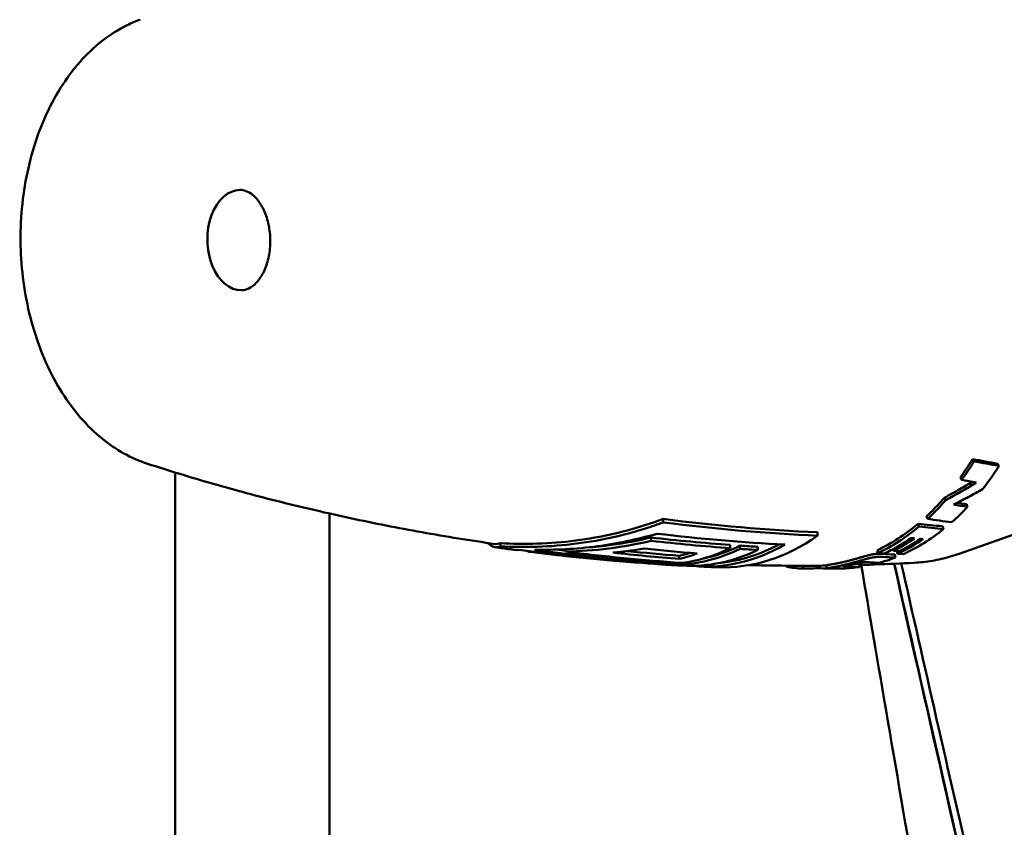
# Model space of a CAD drawing. Header units: millimetres. Extents: x 0 to 4878, y -120 to 1682.
# Tile 68 of 256: x 441 to 473, y 1035 to 1062. Entities that reach past the tile are written whole.
import ezdxf

# ---------------------------------------------------------------- set-up
doc = ezdxf.new("R2010")
doc.units = ezdxf.units.MM
doc.header["$LTSCALE"] = 2
doc.layers.add('Sichtbar (ISO)', color=7, linetype='Continuous', lineweight=50)

msp = doc.modelspace()

# ---------------------------------------------------------------- linework, layer by layer
at = {"layer": 'Sichtbar (ISO)'}
for p, q in [((472.9678, 1047.226), (473.0163, 1047.1563)), ((446.3328, 1037.2137), (446.3328, 1046.9425)), ((471.7617, 1046.7753), (471.8067, 1046.7016)), ((471.9584, 1045.9146), (471.9976, 1045.8328)), ((451.3328, 1045.612), (451.3328, 1037.2137)), ((462.143, 1045.3263), (462.1415, 1045.4381)), ((470.6706, 1045.5254), (470.7055, 1045.4402)), ((467.1373, 1044.894), (467.1359, 1045.0043)), ((470.3963, 1045.2828), (470.4287, 1045.1954)), ((471.1913, 1045.2002), (471.2234, 1045.1119)), ((474.2494, 1045.1984), (471.7263, 1044.3099)), ((461.7486, 1044.7296), (461.7472, 1044.8353)), ((456.866, 1044.5537), (456.8647, 1044.6545)), ((457.8639, 1044.3689), (457.8637, 1044.3836)), ((458.9859, 1044.3792), (458.9849, 1044.4585)), ((464.3125, 1044.4907), (464.3111, 1044.5958)), ((464.6331, 1044.4683), (464.6317, 1044.5734)), ((465.2017, 1044.4327), (465.2003, 1044.5377)), ((469.0672, 1044.4211), (469.0874, 1044.3257)), ((469.588, 1044.4593), (469.6005, 1044.4053)), ((469.7102, 1044.3978), (469.7286, 1044.3114)), ((462.6596, 1044.1445), (462.6583, 1044.2459)), ((469.6409, 1044.2867), (469.6588, 1044.19)), ((462.7513, 1043.9632), (462.7506, 1044.0154)), ((466.1317, 1043.9239), (466.1291, 1043.8861)), ((466.6594, 1043.9224), (466.6575, 1043.8297)), ((467.2186, 1043.9251), (467.2164, 1043.8459)), ((467.4372, 1043.8381), (467.4334, 1043.938)), ((467.6479, 1043.833), (467.6479, 1043.8303)), ((467.8176, 1043.8343), (467.8176, 1043.8337)), ((468.4895, 1043.9809), (468.4967, 1043.8813))]:
    msp.add_line(p, q, dxfattribs=at)
for centre, major_axis, ratio, start_param, end_param in [((448.4584, 1054.4639), (0.0272, -1.6248), 0.6653497, 3.1360925, 6.2831853), ((466.8802, 1054.7735), (-0.0887, 10.8505), 0.6606681, 3.8781991, 3.9566599), ((466.8807, 1054.7728), (0.0895, -10.9495), 0.6606681, 0.7366041, 0.8150749), ((467.7039, 1054.7861), (-0.1997, 10.9516), 0.6661061, 3.8284799, 3.9295489), ((468.7448, 1053.3594), (10.4667, 6.9737), 0.6033438, 4.557655, 4.6490244), ((465.7912, 1120.6668), (19.7995, -73.5366), 0.617286, 5.9936508, 6.0033095), ((466.8803, 1054.7739), (0.0745, -10.9509), 0.6616113, 0.5458951, 0.6438422), ((464.9703, 1124.1611), (18.9696, -77.7331), 0.6120622, 6.0347824, 6.0406534), ((467.7045, 1054.7867), (-0.2009, 10.9522), 0.6659077, 3.6582713, 3.7431616), ((465.1932, 1123.9363), (18.6825, -77.6219), 0.6114279, 6.0330744, 6.0419743), ((466.8808, 1054.7724), (0.0621, -10.9491), 0.6627515, 0.3003963, 0.5022729), ((466.343, 1131.964), (13.9322, -86.471), 0.6356197, 6.1064767, 6.1205404), ((466.5457, 1131.7659), (13.6621, -86.3819), 0.6349519, 6.1078152, 6.1219149), ((463.9841, 1054.7239), (0.1817, -10.8526), 0.6653497, 6.2464802, 6.7097895), ((467.2043, 1054.7786), (0.1165, -10.9526), 0.6640366, 0.319686, 0.4200241), ((467.5029, 1054.7835), (0.1682, -10.9529), 0.6650139, 0.2873687, 0.4103029), ((467.4106, 1054.7822), (0.152, -10.9533), 0.6647437, 0.3129551, 0.4133045), ((457.6896, 1058.5986), (0.1941, -14.2301), 0.1437171, 6.2154958, 6.2734924), ((465.6711, 1160.9794), (0.9926, -117.1299), 0.7465205, 6.1824331, 6.2234714), ((467.2628, 1159.9471), (0.9859, -115.9968), 0.7465197, 6.1937581, 6.2186203), ((467.2635, 1159.9038), (0.9818, -115.8524), 0.7465206, 6.1991096, 6.2185645), ((467.855, 1157.9982), (0.9726, -113.8772), 0.7465185, 6.1971816, 6.2174377), ((461.4634, 1054.6817), (0.1769, -10.5646), 0.6653497, 0.1456032, 0.1945944), ((462.0315, 1054.6912), (0.1794, -10.7156), 0.6653497, 0.0739422, 0.3004014), ((462.3517, 1054.6965), (0.1798, -10.7421), 0.6653497, 0.0307619, 0.2996235), ((462.9197, 1054.706), (0.1806, -10.7852), 0.6653497, 6.2356193, 6.5815513), ((463.4161, 1054.7143), (0.1811, -10.8188), 0.6653497, 6.2036763, 6.6368752), ((462.3517, 1054.6965), (0.1782, -10.6419), 0.6653497, 0.1314367, 0.3025893), ((463.4161, 1054.7143), (0.1795, -10.7187), 0.6653497, 0.0546622, 0.3309908), ((468.3989, 1156.1072), (0.9487, -111.7773), 0.7465202, 6.2266744, 6.2334943), ((469.6923, 1044.4556), (1.4496, -0.098), 0.0389259, 4.6516354, 4.7871818), ((461.4634, 1054.6817), (0.1786, -10.6648), 0.6653497, 0.1441722, 0.2278538), ((465.7414, 1129.1763), (7.1476, -85.0687), 0.6033726, 6.2039341, 6.2106552), ((467.7048, 1054.7857), (0.2036, -10.9511), 0.6655669, 0.1716915, 0.2433723), ((466.1001, 1136.4035), (8.4984, -91.9923), 0.6322317, 6.191313, 6.1983688), ((466.2256, 1136.231), (8.3279, -91.9238), 0.6313223, 6.1921802, 6.1992492), ((470.0668, 1045.4263), (6.3978, -0.315), 0.1766165, 4.6682003, 4.698151), ((462.3517, 1054.6965), (0.1798, -10.7421), 0.6653497, 6.214502, 6.2430995), ((466.881, 1054.7729), (0.0523, -10.9497), 0.6658714, 6.1726963, 6.2453567), ((466.8703, 1124.453), (-1.1082, -80.6255), 0.5843743, 0.0190034, 0.0308626), ((467.5129, 1054.7834), (0.1686, -10.9526), 0.6653535, 6.2193761, 6.278577), ((466.4666, 1127.1833), (1.6279, -83.345), 0.5941558, 6.2728833, 6.2807768), ((467.7483, 1043.9273), (1.6202, 0.0338), 0.0586767, 4.649131, 4.7539063), ((467.7047, 1054.7866), (0.204, -10.9521), 0.6653976, 0.0091269, 0.0808647), ((466.0699, 1129.5971), (4.1777, -85.6796), 0.6030654, 6.2426063, 6.2493392), ((466.0682, 1129.7788), (4.1679, -85.7617), 0.6043275, 6.2463662, 6.2495237), ((469.9158, 1054.8232), (0.181, -10.8108), 0.6653497, 0.0236332, 0.0236346)]:
    msp.add_ellipse(centre, major_axis=major_axis, ratio=ratio, start_param=start_param, end_param=end_param, dxfattribs=at)
for points, knots in [([(445.4393, 1047.2246), (444.9101, 1047.3959), (444.4124, 1047.6768), (443.4733, 1048.4424), (443.0414, 1048.9445), (442.2945, 1050.123), (441.9874, 1050.8084), (441.539, 1052.2773), (441.3993, 1053.0617), (441.2995, 1054.6479), (441.3389, 1055.4494), (441.5949, 1056.9962), (441.8115, 1057.7412), (442.4111, 1059.1018), (442.794, 1059.7178), (443.6964, 1060.7354), (444.2126, 1061.1438), (444.9191, 1061.4885), (445.0577, 1061.5472), (445.1988, 1061.5982)], [4.9307936, 4.9307936, 4.9307936, 4.9307936, 5.218301, 5.218301, 5.5351995, 5.5351995, 5.87039, 5.87039, 6.2084003, 6.2084003, 6.5457425, 6.5457425, 6.8834638, 6.8834638, 7.2209094, 7.2209094, 7.5471035, 7.5471035, 7.6245927, 7.6245927, 7.6245927, 7.6245927]), ([(448.4312, 1056.0887), (448.5503, 1056.0907), (448.6746, 1056.0529), (448.8938, 1055.8929), (448.9833, 1055.8012), (449.1396, 1055.576), (449.2074, 1055.4464), (449.317, 1055.1572), (449.3587, 1054.9977), (449.41, 1054.6642), (449.4194, 1054.4901), (449.404, 1054.1468), (449.3792, 1053.9777), (449.2995, 1053.664), (449.2448, 1053.5193), (449.115, 1053.269), (449.0401, 1053.1633), (448.8812, 1052.9953), (448.7975, 1052.9347), (448.6375, 1052.858), (448.5614, 1052.8404), (448.4856, 1052.8392)], [1.5652962, 1.5652962, 1.5652962, 1.5652962, 2.0312042, 2.0312042, 2.3475946, 2.3475946, 2.6404061, 2.6404061, 2.9331857, 2.9331857, 3.2283848, 3.2283848, 3.5240699, 3.5240699, 3.8178252, 3.8178252, 4.1097134, 4.1097134, 4.4105343, 4.4105343, 4.7068888, 4.7068888, 4.7068888, 4.7068888]), ([(445.4394, 1047.2246), (446.134, 1046.9998), (446.8414, 1046.7836), (448.2802, 1046.3707), (449.0116, 1046.1739), (450.4961, 1045.8017), (451.2493, 1045.6263), (452.7751, 1045.2988), (453.5478, 1045.1466), (455.1099, 1044.8673), (455.8994, 1044.7401), (456.6959, 1044.626)], [1.35241736, 1.35241736, 1.35241736, 1.35241736, 1.37594216, 1.37594216, 1.39946696, 1.39946696, 1.42299176, 1.42299176, 1.44651656, 1.44651656, 1.47004137, 1.47004137, 1.47004137, 1.47004137]), ([(472.9678, 1047.226), (472.833, 1047.2491), (472.6982, 1047.2731), (472.4283, 1047.3226), (472.2933, 1047.3482), (472.1582, 1047.3747)], [0.00000381, 0.00000381, 0.00000381, 0.00000381, 0.06180907, 0.06180907, 0.12360971, 0.12360971, 0.12360971, 0.12360971]), ([(472.1582, 1047.3747), (472.1663, 1047.3633), (472.1744, 1047.352), (472.1906, 1047.3292), (472.1987, 1047.3179), (472.2069, 1047.3065)], [0.0000066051, 0.0000066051, 0.0000066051, 0.0000066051, 0.0050066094, 0.0050066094, 0.0100065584, 0.0100065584, 0.0100065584, 0.0100065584]), ([(472.2069, 1047.3065), (472.3419, 1047.2798), (472.4769, 1047.2539), (472.7467, 1047.2039), (472.8815, 1047.1797), (473.0163, 1047.1563)], [0.00000103, 0.00000103, 0.00000103, 0.00000103, 0.06187341, 0.06187341, 0.12374583, 0.12374583, 0.12374583, 0.12374583]), ([(472.1512, 1046.6383), (472.0171, 1046.5575), (471.8821, 1046.4782), (471.5816, 1046.3062), (471.4158, 1046.2142), (471.2487, 1046.1247)], [0.00995794, 0.00995794, 0.00995794, 0.00995794, 0.05693623, 0.05693623, 0.11386516, 0.11386516, 0.11386516, 0.11386516]), ([(472.4843, 1046.4024), (472.3303, 1046.3152), (472.1752, 1046.2298), (471.8628, 1046.063), (471.7056, 1045.9816), (471.5475, 1045.9022)], [0.00000125, 0.00000125, 0.00000125, 0.00000125, 0.05311516, 0.05311516, 0.10622634, 0.10622634, 0.10622634, 0.10622634]), ([(470.6706, 1045.5254), (470.772, 1045.62), (470.8702, 1045.7165), (471.0589, 1045.9121), (471.1538, 1046.0159), (471.2487, 1046.1247)], [3.16164381, 3.16164381, 3.16164381, 3.16164381, 3.21365705, 3.21365705, 3.26566382, 3.26566382, 3.26566382, 3.26566382]), ([(471.2487, 1046.1247), (471.2554, 1046.1114), (471.2621, 1046.0981), (471.2755, 1046.0716), (471.2823, 1046.0583), (471.289, 1046.045)], [0.000004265, 0.000004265, 0.000004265, 0.000004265, 0.005004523, 0.005004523, 0.01000443, 0.01000443, 0.01000443, 0.01000443]), ([(462.1415, 1045.4381), (461.988, 1045.3809), (461.8359, 1045.3272), (460.9554, 1045.0361), (460.1348, 1044.8444), (458.4726, 1044.6308), (457.6309, 1044.6089), (456.8647, 1044.6545)], [-5.28346637, -5.28346637, -5.28346637, -5.28346637, -5.23461555, -5.23461555, -4.9967107, -4.9967107, -4.75880584, -4.75880584, -4.75880584, -4.75880584]), ([(462.143, 1045.3263), (462.0058, 1045.2758), (461.8698, 1045.2281), (460.9977, 1044.9396), (460.1689, 1044.7458), (458.49, 1044.5299), (457.6399, 1044.5077), (456.866, 1044.5537)], [-5.33093204, -5.33093204, -5.33093204, -5.33093204, -5.28718827, -5.28718827, -5.0468966, -5.0468966, -4.80660492, -4.80660492, -4.80660492, -4.80660492]), ([(471.482, 1045.3302), (471.3527, 1045.347), (471.2233, 1045.3645), (470.9645, 1045.4012), (470.8351, 1045.4203), (470.7055, 1045.4402)], [0.00000196, 0.00000196, 0.00000196, 0.00000196, 0.06198638, 0.06198638, 0.12397, 0.12397, 0.12397, 0.12397]), ([(469.0672, 1044.4211), (469.3044, 1044.5345), (469.5329, 1044.6629), (469.9598, 1044.9396), (470.1787, 1045.1014), (470.3963, 1045.2828)], [3.10832121, 3.10832121, 3.10832121, 3.10832121, 3.2136575, 3.2136575, 3.31899378, 3.31899378, 3.31899378, 3.31899378]), ([(469.9201, 1044.3009), (470.1458, 1044.4037), (470.3678, 1044.523), (470.803, 1044.7938), (471.0159, 1044.9452), (471.2234, 1045.1119)], [0.000001, 0.000001, 0.000001, 0.000001, 0.10671312, 0.10671312, 0.21342521, 0.21342521, 0.21342521, 0.21342521]), ([(456.866, 1044.5537), (456.7552, 1044.5002), (456.6325, 1044.5142), (456.4929, 1044.6279), (456.4758, 1044.6435), (456.4588, 1044.6606)], [-1.7242395, -1.7242395, -1.7242395, -1.7242395, -1.48394782, -1.48394782, -1.45046559, -1.45046559, -1.45046559, -1.45046559]), ([(457.9743, 1044.4415), (458.6286, 1044.4287), (459.3222, 1044.4631), (460.6729, 1044.6425), (461.3304, 1044.784), (461.9422, 1044.9609)], [-1.69019731, -1.69019731, -1.69019731, -1.69019731, -1.49368407, -1.49368407, -1.303464, -1.303464, -1.303464, -1.303464]), ([(461.7486, 1044.7296), (461.2956, 1044.6229), (460.8372, 1044.5404), (459.9147, 1044.4236), (459.4506, 1044.3893), (458.9859, 1044.3792)], [-0.28811262, -0.28811262, -0.28811262, -0.28811262, -0.14405598, -0.14405598, -0.00000487, -0.00000487, -0.00000487, -0.00000487]), ([(461.7472, 1044.8353), (461.3322, 1044.7372), (460.9037, 1044.656), (460.1997, 1044.5604), (459.9259, 1044.5323), (459.6539, 1044.5125)], [-5.21516048, -5.21516048, -5.21516048, -5.21516048, -5.09157245, -5.09157245, -5.01349758, -5.01349758, -5.01349758, -5.01349758]), ([(464.3125, 1044.4907), (463.8848, 1044.5217), (463.4572, 1044.5571), (462.6026, 1044.6367), (462.1754, 1044.6809), (461.7486, 1044.7296)], [-0.34416555, -0.34416555, -0.34416555, -0.34416555, -0.17208358, -0.17208358, -0.00000205, -0.00000205, -0.00000205, -0.00000205]), ([(469.2936, 1044.3116), (469.4439, 1044.3816), (469.5926, 1044.4591), (469.8864, 1044.6284), (470.0314, 1044.7202), (470.1743, 1044.8191)], [0.000001, 0.000001, 0.000001, 0.000001, 0.0712682, 0.0712682, 0.14253355, 0.14253355, 0.14253355, 0.14253355]), ([(470.2764, 1044.8096), (470.2594, 1044.8112), (470.2424, 1044.8127), (470.2083, 1044.8159), (470.1913, 1044.8175), (470.1743, 1044.8191)], [-0.015941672, -0.015941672, -0.015941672, -0.015941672, -0.007972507, -0.007972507, -0.000003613, -0.000003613, -0.000003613, -0.000003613]), ([(470.5625, 1044.7842), (470.5478, 1044.7855), (470.5331, 1044.7867), (470.5036, 1044.7892), (470.4889, 1044.7905), (470.4742, 1044.7918)], [-0.013795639, -0.013795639, -0.013795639, -0.013795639, -0.006899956, -0.006899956, -0.000003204, -0.000003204, -0.000003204, -0.000003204]), ([(456.6957, 1044.525), (456.7406, 1044.5186), (456.7854, 1044.5123), (456.8752, 1044.4996), (456.9201, 1044.4933), (457.01, 1044.4808), (457.055, 1044.4746), (457.1449, 1044.4623), (457.1899, 1044.4562), (457.2799, 1044.444), (457.325, 1044.438), (457.37, 1044.432)], [1.4701791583, 1.4701791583, 1.4701791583, 1.4701791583, 1.4715016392, 1.4715016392, 1.4728241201, 1.4728241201, 1.4741466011, 1.4741466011, 1.475469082, 1.475469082, 1.4767915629, 1.4767915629, 1.4767915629, 1.4767915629]), ([(457.468, 1044.4365), (458.8048, 1044.2538), (460.1379, 1044.1126), (461.7185, 1043.9932), (461.9821, 1043.9749), (462.2449, 1043.9583)], [-6.0124692, -6.0124692, -6.0124692, -6.0124692, -5.51822151, -5.51822151, -5.41896769, -5.41896769, -5.41896769, -5.41896769]), ([(462.7513, 1043.9632), (462.4903, 1043.9798), (462.2286, 1043.9979), (460.6481, 1044.1172), (459.313, 1044.2585), (457.9743, 1044.4415)], [-13.53394027, -13.53394027, -13.53394027, -13.53394027, -13.43540674, -13.43540674, -12.94046322, -12.94046322, -12.94046322, -12.94046322]), ([(458.9859, 1044.3792), (459.6101, 1044.3003), (460.2349, 1044.2303), (461.4854, 1044.1085), (462.1111, 1044.0565), (462.7371, 1044.0136)], [-0.50366812, -0.50366812, -0.50366812, -0.50366812, -0.25183505, -0.25183505, -0.00000099, -0.00000099, -0.00000099, -0.00000099]), ([(460.5112, 1044.3481), (460.6804, 1044.3635), (460.8492, 1044.3822), (461.1861, 1044.426), (461.3542, 1044.4511), (461.5217, 1044.4795)], [-0.10548682, -0.10548682, -0.10548682, -0.10548682, -0.05274396, -0.05274396, -0.000001, -0.000001, -0.000001, -0.000001]), ([(468.0373, 1044.0566), (468.0119, 1044.0505), (467.9873, 1044.0448), (467.9634, 1044.0395), (467.9426, 1044.0348), (467.9223, 1044.0303), (467.9027, 1044.0261), (467.9001, 1044.0256), (467.8974, 1044.025), (467.8948, 1044.0244), (467.8727, 1044.0197), (467.8515, 1044.0153), (467.831, 1044.0112), (467.8153, 1044.0081), (467.8001, 1044.005), (467.7853, 1044.0022), (467.7805, 1044.0012), (467.7756, 1044.0003), (467.7709, 1043.9994), (467.7511, 1043.9956), (467.7321, 1043.9921), (467.7139, 1043.9888), (467.7037, 1043.9869), (467.6938, 1043.9851), (467.6841, 1043.9834), (467.6757, 1043.9819), (467.6675, 1043.9805), (467.6595, 1043.9791), (467.6412, 1043.9759), (467.6239, 1043.973), (467.6076, 1043.9702), (467.6046, 1043.9697), (467.6016, 1043.9692), (467.5986, 1043.9687), (467.5846, 1043.9664), (467.5713, 1043.9642), (467.5589, 1043.9622), (467.5484, 1043.9605), (467.5385, 1043.9589), (467.5292, 1043.9574), (467.5244, 1043.9566), (467.5197, 1043.9559), (467.5152, 1043.9551), (467.501, 1043.9528), (467.4887, 1043.9508), (467.4782, 1043.949), (467.4668, 1043.947), (467.4577, 1043.9454), (467.4507, 1043.9439), (467.4492, 1043.9436), (467.4478, 1043.9433), (467.4465, 1043.943), (467.4412, 1043.9417), (467.4375, 1043.9407), (467.4355, 1043.9397), (467.4347, 1043.9394), (467.4341, 1043.939), (467.4338, 1043.9387), (467.4336, 1043.9385), (467.4334, 1043.9382), (467.4334, 1043.938)], [0, 0, 0, 0, 0.04441827, 0.04441827, 0.04441827, 0.08333333, 0.08333333, 0.08333333, 0.08860025, 0.08860025, 0.08860025, 0.13286834, 0.13286834, 0.13286834, 0.16666667, 0.16666667, 0.16666667, 0.17783658, 0.17783658, 0.17783658, 0.22410905, 0.22410905, 0.22410905, 0.25, 0.25, 0.25, 0.27251164, 0.27251164, 0.27251164, 0.3238367, 0.3238367, 0.3238367, 0.33333333, 0.33333333, 0.33333333, 0.37844332, 0.37844332, 0.37844332, 0.41666667, 0.41666667, 0.41666667, 0.43667328, 0.43667328, 0.43667328, 0.5, 0.5, 0.5, 0.56863134, 0.56863134, 0.56863134, 0.58333333, 0.58333333, 0.58333333, 0.64417087, 0.64417087, 0.64417087, 0.66666667, 0.66666667, 0.66666667, 0.68359904, 0.68359904, 0.68359904, 0.68359904]), ([(469.2269, 1044.3062), (469.2144, 1044.3069), (469.2018, 1044.3074), (469.1893, 1044.3078), (469.181, 1044.308), (469.1728, 1044.3082), (469.1645, 1044.3083), (469.1595, 1044.3083), (469.1544, 1044.3084), (469.1494, 1044.3084), (469.1339, 1044.3084), (469.1185, 1044.3082), (469.103, 1044.3077), (469.0887, 1044.3073), (469.0743, 1044.3066), (469.06, 1044.3057), (469.0539, 1044.3053), (469.0478, 1044.3048), (469.0417, 1044.3044), (469.0309, 1044.3035), (469.0201, 1044.3025), (469.0094, 1044.3014), (469, 1044.3004), (468.9907, 1044.2994), (468.9814, 1044.2982), (468.9727, 1044.2971), (468.964, 1044.296), (468.9553, 1044.2947), (468.9442, 1044.2931), (468.933, 1044.2914), (468.9219, 1044.2896), (468.9142, 1044.2883), (468.9065, 1044.287), (468.8987, 1044.2856), (468.8867, 1044.2834), (468.8746, 1044.2811), (468.8623, 1044.2786), (468.8558, 1044.2773), (468.8493, 1044.2759), (468.8427, 1044.2745), (468.8288, 1044.2715), (468.8147, 1044.2684), (468.8002, 1044.265), (468.7964, 1044.2641), (468.7927, 1044.2632), (468.7888, 1044.2623), (468.7711, 1044.258), (468.7528, 1044.2535), (468.734, 1044.2486), (468.7193, 1044.2448), (468.7042, 1044.2408), (468.6889, 1044.2366), (468.6806, 1044.2343), (468.6722, 1044.232), (468.6637, 1044.2297), (468.6566, 1044.2277), (468.6494, 1044.2257), (468.6422, 1044.2237), (468.6251, 1044.2189), (468.6077, 1044.2139), (468.5899, 1044.2088), (468.5773, 1044.2052), (468.5645, 1044.2014), (468.5515, 1044.1977), (468.5386, 1044.1939), (468.5256, 1044.1901), (468.5123, 1044.1862), (468.4945, 1044.181), (468.4765, 1044.1757), (468.458, 1044.1703), (468.4488, 1044.1677), (468.4395, 1044.165), (468.4301, 1044.1622), (468.4233, 1044.1602), (468.4164, 1044.1582), (468.4094, 1044.1562), (468.3932, 1044.1515), (468.3767, 1044.1468), (468.3599, 1044.142), (468.3542, 1044.1403), (468.3485, 1044.1387), (468.3427, 1044.1371), (468.3318, 1044.134), (468.3207, 1044.1308), (468.3095, 1044.1277), (468.2927, 1044.123), (468.2756, 1044.1182), (468.2581, 1044.1134), (468.255, 1044.1126), (468.252, 1044.1117), (468.249, 1044.1109), (468.2347, 1044.107), (468.2201, 1044.1031), (468.2053, 1044.0991), (468.1865, 1044.0941), (468.1673, 1044.089), (468.1476, 1044.084), (468.1304, 1044.0795), (468.1129, 1044.0751), (468.0951, 1044.0707), (468.0762, 1044.066), (468.057, 1044.0613), (468.0373, 1044.0566)], [0, 0, 0, 0, 0.0375955, 0.0375955, 0.0375955, 0.0625, 0.0625, 0.0625, 0.0778182, 0.0778182, 0.0778182, 0.125, 0.125, 0.125, 0.1688016, 0.1688016, 0.1688016, 0.1875, 0.1875, 0.1875, 0.2208228, 0.2208228, 0.2208228, 0.25, 0.25, 0.25, 0.2773101, 0.2773101, 0.2773101, 0.3125, 0.3125, 0.3125, 0.3368779, 0.3368779, 0.3368779, 0.375, 0.375, 0.375, 0.3950844, 0.3950844, 0.3950844, 0.4375, 0.4375, 0.4375, 0.4485332, 0.4485332, 0.4485332, 0.5, 0.5, 0.5, 0.5404689, 0.5404689, 0.5404689, 0.5625, 0.5625, 0.5625, 0.58098, 0.58098, 0.58098, 0.625, 0.625, 0.625, 0.6563754, 0.6563754, 0.6563754, 0.6875, 0.6875, 0.6875, 0.7292223, 0.7292223, 0.7292223, 0.75, 0.75, 0.75, 0.7651788, 0.7651788, 0.7651788, 0.8005315, 0.8005315, 0.8005315, 0.8125, 0.8125, 0.8125, 0.8351578, 0.8351578, 0.8351578, 0.8691339, 0.8691339, 0.8691339, 0.875, 0.875, 0.875, 0.9025517, 0.9025517, 0.9025517, 0.9375, 0.9375, 0.9375, 0.9679058, 0.9679058, 0.9679058, 1, 1, 1, 1]), ([(468.048, 1043.9578), (468.0678, 1043.9625), (468.0872, 1043.9673), (468.1063, 1043.972), (468.1242, 1043.9765), (468.1419, 1043.981), (468.1591, 1043.9854), (468.179, 1043.9905), (468.1985, 1043.9957), (468.2175, 1044.0007), (468.2324, 1044.0047), (468.2471, 1044.0087), (468.2616, 1044.0126), (468.2646, 1044.0135), (468.2677, 1044.0143), (468.2707, 1044.0151), (468.2884, 1044.02), (468.3057, 1044.0248), (468.3226, 1044.0296), (468.3341, 1044.0328), (468.3454, 1044.036), (468.3566, 1044.0392), (468.3623, 1044.0408), (468.3679, 1044.0424), (468.3735, 1044.044), (468.3904, 1044.0488), (468.407, 1044.0536), (468.4234, 1044.0584), (468.4308, 1044.0605), (468.4382, 1044.0626), (468.4455, 1044.0648), (468.4545, 1044.0674), (468.4635, 1044.07), (468.4724, 1044.0726), (468.4886, 1044.0774), (468.5045, 1044.082), (468.5202, 1044.0866), (468.5232, 1044.0875), (468.5262, 1044.0884), (468.5292, 1044.0893), (468.5418, 1044.093), (468.5543, 1044.0966), (468.5667, 1044.1002), (468.5808, 1044.1043), (468.5948, 1044.1084), (468.6086, 1044.1124), (468.6254, 1044.1172), (468.6418, 1044.1219), (468.6581, 1044.1265), (468.6669, 1044.129), (468.6757, 1044.1314), (468.6844, 1044.1338), (468.6913, 1044.1357), (468.6982, 1044.1376), (468.7051, 1044.1395), (468.7226, 1044.1443), (468.74, 1044.1489), (468.757, 1044.1533), (468.7735, 1044.1576), (468.7898, 1044.1616), (468.8057, 1044.1654), (468.8125, 1044.1671), (468.8193, 1044.1686), (468.826, 1044.1702), (468.8375, 1044.1728), (468.8488, 1044.1754), (468.8598, 1044.1777), (468.8701, 1044.1799), (468.8802, 1044.182), (468.8902, 1044.184), (468.8989, 1044.1857), (468.9076, 1044.1874), (468.9161, 1044.1889), (468.9277, 1044.191), (468.9391, 1044.193), (468.9504, 1044.1947), (468.958, 1044.1959), (468.9655, 1044.1971), (468.973, 1044.1981), (468.9849, 1044.1999), (468.9968, 1044.2014), (469.0087, 1044.2028), (469.0149, 1044.2035), (469.021, 1044.2042), (469.0272, 1044.2049), (469.0404, 1044.2062), (469.0536, 1044.2074), (469.0669, 1044.2084), (469.0706, 1044.2087), (469.0742, 1044.2089), (469.0779, 1044.2092), (469.0938, 1044.2102), (469.1099, 1044.2109), (469.1259, 1044.2114), (469.1397, 1044.2118), (469.1536, 1044.2119), (469.1674, 1044.2119), (469.1733, 1044.2119), (469.1793, 1044.2118), (469.1852, 1044.2118), (469.1925, 1044.2117), (469.1999, 1044.2115), (469.2073, 1044.2113), (469.2199, 1044.2109), (469.2324, 1044.2104), (469.245, 1044.2097)], [0, 0, 0, 0, 0.0321543, 0.0321543, 0.0321543, 0.0625, 0.0625, 0.0625, 0.0974823, 0.0974823, 0.0974823, 0.125, 0.125, 0.125, 0.1308104, 0.1308104, 0.1308104, 0.1646402, 0.1646402, 0.1646402, 0.1875, 0.1875, 0.1875, 0.1990559, 0.1990559, 0.1990559, 0.2341247, 0.2341247, 0.2341247, 0.25, 0.25, 0.25, 0.2697136, 0.2697136, 0.2697136, 0.3055872, 0.3055872, 0.3055872, 0.3125, 0.3125, 0.3125, 0.3415547, 0.3415547, 0.3415547, 0.375, 0.375, 0.375, 0.4154893, 0.4154893, 0.4154893, 0.4375, 0.4375, 0.4375, 0.4550129, 0.4550129, 0.4550129, 0.5, 0.5, 0.5, 0.543666, 0.543666, 0.543666, 0.5625, 0.5625, 0.5625, 0.5949144, 0.5949144, 0.5949144, 0.625, 0.625, 0.625, 0.6515594, 0.6515594, 0.6515594, 0.6875, 0.6875, 0.6875, 0.7115294, 0.7115294, 0.7115294, 0.75, 0.75, 0.75, 0.7699541, 0.7699541, 0.7699541, 0.8125, 0.8125, 0.8125, 0.8242378, 0.8242378, 0.8242378, 0.875, 0.875, 0.875, 0.9188597, 0.9188597, 0.9188597, 0.9375, 0.9375, 0.9375, 0.9607315, 0.9607315, 0.9607315, 1, 1, 1, 1]), ([(468.803, 1044.0332), (468.7939, 1044.0336), (468.7849, 1044.034), (468.7759, 1044.0344), (468.7669, 1044.0347), (468.7579, 1044.0351), (468.749, 1044.0354), (468.74, 1044.0356), (468.7311, 1044.0359), (468.7221, 1044.036), (468.7132, 1044.0362), (468.7042, 1044.0363), (468.6952, 1044.0364), (468.6862, 1044.0364), (468.6771, 1044.0364), (468.668, 1044.0363), (468.6589, 1044.0362), (468.6496, 1044.036), (468.6401, 1044.0356), (468.6306, 1044.0353), (468.6209, 1044.0348), (468.6107, 1044.0341), (468.6004, 1044.0335), (468.5897, 1044.0326), (468.5789, 1044.0315), (468.5682, 1044.0305), (468.5573, 1044.0293), (468.5462, 1044.0278), (468.5351, 1044.0263), (468.5236, 1044.0246), (468.5127, 1044.0229), (468.5019, 1044.0211), (468.4916, 1044.0193), (468.4822, 1044.0175), (468.4727, 1044.0157), (468.464, 1044.014), (468.4557, 1044.0123), (468.4473, 1044.0106), (468.4393, 1044.0089), (468.4317, 1044.0072), (468.424, 1044.0055), (468.4168, 1044.0039), (468.4098, 1044.0023), (468.4028, 1044.0007), (468.396, 1043.9992), (468.3894, 1043.9977), (468.3828, 1043.9961), (468.3764, 1043.9946), (468.3701, 1043.9931), (468.3639, 1043.9917), (468.3578, 1043.9902), (468.3517, 1043.9888), (468.3457, 1043.9873), (468.3398, 1043.9859), (468.334, 1043.9845), (468.3281, 1043.9831), (468.3223, 1043.9817), (468.3166, 1043.9804), (468.3109, 1043.979), (468.3052, 1043.9776), (468.2996, 1043.9763), (468.294, 1043.9749), (468.2884, 1043.9736), (468.2828, 1043.9722), (468.2772, 1043.9709), (468.2717, 1043.9695), (468.2662, 1043.9682), (468.2607, 1043.9669), (468.2552, 1043.9656), (468.2497, 1043.9643), (468.2443, 1043.963), (468.2388, 1043.9617), (468.2334, 1043.9604), (468.228, 1043.9591), (468.2225, 1043.9579), (468.2171, 1043.9566), (468.2117, 1043.9553), (468.2063, 1043.954), (468.2009, 1043.9528)], [0, 0, 0, 0, 0.0384584, 0.0384584, 0.0384584, 0.0769201, 0.0769201, 0.0769201, 0.1153817, 0.1153817, 0.1153817, 0.1538434, 0.1538434, 0.1538434, 0.1923051, 0.1923051, 0.1923051, 0.2307667, 0.2307667, 0.2307667, 0.2692284, 0.2692284, 0.2692284, 0.3076901, 0.3076901, 0.3076901, 0.3461517, 0.3461517, 0.3461517, 0.3846134, 0.3846134, 0.3846134, 0.423075, 0.423075, 0.423075, 0.4615367, 0.4615367, 0.4615367, 0.4999984, 0.4999984, 0.4999984, 0.53846, 0.53846, 0.53846, 0.5769217, 0.5769217, 0.5769217, 0.6153834, 0.6153834, 0.6153834, 0.653845, 0.653845, 0.653845, 0.6923067, 0.6923067, 0.6923067, 0.7307684, 0.7307684, 0.7307684, 0.76923, 0.76923, 0.76923, 0.8076917, 0.8076917, 0.8076917, 0.8461533, 0.8461533, 0.8461533, 0.884615, 0.884615, 0.884615, 0.9230767, 0.9230767, 0.9230767, 0.9615383, 0.9615383, 0.9615383, 1, 1, 1, 1]), ([(469.2936, 1044.3116), (469.2707, 1044.3131), (469.2477, 1044.3146), (469.2248, 1044.3162), (469.2019, 1044.3177), (469.179, 1044.3193), (469.1561, 1044.3209), (469.1332, 1044.3225), (469.1103, 1044.3241), (469.0874, 1044.3257)], [0, 0, 0, 0, 0.33333333, 0.33333333, 0.33333333, 0.66666667, 0.66666667, 0.66666667, 0.99999728, 0.99999728, 0.99999728, 0.99999728]), ([(471.7263, 1044.3099), (471.6312, 1044.2764), (471.5355, 1044.2457), (471.3431, 1044.1898), (471.2464, 1044.1646), (471.0521, 1044.1199), (470.9546, 1044.1004), (470.7589, 1044.0671), (470.6607, 1044.0533), (470.464, 1044.0314), (470.3654, 1044.0234), (470.2667, 1044.0182)], [4.4885842, 4.4885842, 4.4885842, 4.4885842, 4.52751821, 4.52751821, 4.56645222, 4.56645222, 4.60538623, 4.60538623, 4.64432025, 4.64432025, 4.68325426, 4.68325426, 4.68325426, 4.68325426]), ([(462.15, 1043.9633), (462.1905, 1043.9608), (462.2311, 1043.9582), (462.3122, 1043.9532), (462.3528, 1043.9507), (462.434, 1043.9459), (462.4746, 1043.9435), (462.5558, 1043.9388), (462.5964, 1043.9364), (462.6776, 1043.9318), (462.7182, 1043.9296), (462.7589, 1043.9273)], [1.5229238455, 1.5229238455, 1.5229238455, 1.5229238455, 1.5240851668, 1.5240851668, 1.5252464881, 1.5252464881, 1.5264078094, 1.5264078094, 1.5275691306, 1.5275691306, 1.5287304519, 1.5287304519, 1.5287304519, 1.5287304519]), ([(463.2912, 1043.9002), (463.3318, 1043.8983), (463.3724, 1043.8964), (463.4537, 1043.8928), (463.4943, 1043.891), (463.5755, 1043.8874), (463.6162, 1043.8857), (463.6974, 1043.8823), (463.7381, 1043.8806), (463.8194, 1043.8773), (463.86, 1043.8757), (463.9007, 1043.8742)], [1.5337982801, 1.5337982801, 1.5337982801, 1.5337982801, 1.5349568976, 1.5349568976, 1.5361155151, 1.5361155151, 1.5372741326, 1.5372741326, 1.5384327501, 1.5384327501, 1.5395913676, 1.5395913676, 1.5395913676, 1.5395913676]), ([(464.9149, 1043.9426), (465.0007, 1043.9405), (465.0865, 1043.9386), (465.5964, 1043.9283), (466.021, 1043.9235), (466.775, 1043.9218), (467.1044, 1043.9234), (467.4338, 1043.9274)], [1.549191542, 1.549191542, 1.549191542, 1.549191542, 1.551633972, 1.551633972, 1.563707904, 1.563707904, 1.573069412, 1.573069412, 1.573069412, 1.573069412]), ([(467.5843, 1043.8328), (467.565, 1043.8328), (467.5481, 1043.8328), (467.5329, 1043.8329), (467.5271, 1043.8329), (467.5215, 1043.833), (467.5162, 1043.833), (467.5063, 1043.8331), (467.4973, 1043.8332), (467.4893, 1043.8334), (467.482, 1043.8336), (467.4755, 1043.8338), (467.4697, 1043.834), (467.4649, 1043.8342), (467.4606, 1043.8344), (467.4568, 1043.8346), (467.4512, 1043.835), (467.4467, 1043.8354), (467.4435, 1043.8359), (467.4417, 1043.8361), (467.4403, 1043.8364), (467.4393, 1043.8367), (467.4372, 1043.8373), (467.4367, 1043.838), (467.4376, 1043.8388), (467.438, 1043.8392), (467.4386, 1043.8395), (467.4394, 1043.8399), (467.4416, 1043.8408), (467.4454, 1043.8419), (467.4509, 1043.8431), (467.4522, 1043.8434), (467.4536, 1043.8438), (467.4551, 1043.8441), (467.4622, 1043.8456), (467.4716, 1043.8473), (467.4832, 1043.8493), (467.4938, 1043.8511), (467.5063, 1043.8531), (467.5206, 1043.8554), (467.5252, 1043.8562), (467.53, 1043.857), (467.5349, 1043.8578), (467.5443, 1043.8593), (467.5543, 1043.8609), (467.5649, 1043.8626), (467.5774, 1043.8646), (467.5909, 1043.8668), (467.6051, 1043.8692), (467.6081, 1043.8697), (467.611, 1043.8702), (467.6141, 1043.8707), (467.6306, 1043.8734), (467.6481, 1043.8764), (467.6665, 1043.8796), (467.6747, 1043.881), (467.683, 1043.8825), (467.6915, 1043.884), (467.7012, 1043.8857), (467.7112, 1043.8875), (467.7215, 1043.8894), (467.7398, 1043.8927), (467.759, 1043.8963), (467.779, 1043.9001), (467.7838, 1043.901), (467.7887, 1043.902), (467.7936, 1043.9029), (467.8085, 1043.9058), (467.8239, 1043.9088), (467.8397, 1043.912), (467.8604, 1043.9162), (467.8818, 1043.9206), (467.9041, 1043.9254), (467.9068, 1043.9259), (467.9094, 1043.9265), (467.9121, 1043.9271), (467.9319, 1043.9313), (467.9523, 1043.9358), (467.9734, 1043.9405), (467.9974, 1043.9459), (468.0223, 1043.9517), (468.048, 1043.9578)], [0, 0, 0, 0, 0.0602433, 0.0602433, 0.0602433, 0.0833333, 0.0833333, 0.0833333, 0.126899, 0.126899, 0.126899, 0.1666667, 0.1666667, 0.1666667, 0.2000389, 0.2000389, 0.2000389, 0.25, 0.25, 0.25, 0.2776754, 0.2776754, 0.2776754, 0.3333333, 0.3333333, 0.3333333, 0.3560464, 0.3560464, 0.3560464, 0.4166667, 0.4166667, 0.4166667, 0.4312601, 0.4312601, 0.4312601, 0.5, 0.5, 0.5, 0.5631407, 0.5631407, 0.5631407, 0.5833333, 0.5833333, 0.5833333, 0.621429, 0.621429, 0.621429, 0.6666667, 0.6666667, 0.6666667, 0.6760657, 0.6760657, 0.6760657, 0.727423, 0.727423, 0.727423, 0.75, 0.75, 0.75, 0.7758587, 0.7758587, 0.7758587, 0.8221612, 0.8221612, 0.8221612, 0.8333333, 0.8333333, 0.8333333, 0.8671536, 0.8671536, 0.8671536, 0.9114338, 0.9114338, 0.9114338, 0.9166667, 0.9166667, 0.9166667, 0.9556109, 0.9556109, 0.9556109, 1, 1, 1, 1]), ([(468.2009, 1043.9528), (468.1856, 1043.9492), (468.1709, 1043.9458), (468.1568, 1043.9426), (468.1533, 1043.9418), (468.1498, 1043.941), (468.1463, 1043.9402), (468.1367, 1043.938), (468.1275, 1043.9359), (468.1186, 1043.9339), (468.1116, 1043.9323), (468.1047, 1043.9308), (468.0981, 1043.9293), (468.0938, 1043.9283), (468.0895, 1043.9273), (468.0854, 1043.9263), (468.0754, 1043.924), (468.066, 1043.9218), (468.0574, 1043.9198), (468.0478, 1043.9175), (468.0393, 1043.9154), (468.0318, 1043.9134), (468.0297, 1043.9129), (468.0277, 1043.9124), (468.0258, 1043.9119), (468.0205, 1043.9104), (468.0157, 1043.909), (468.0116, 1043.9078), (468.0089, 1043.9069), (468.0065, 1043.9061), (468.0044, 1043.9054), (468.0016, 1043.9044), (467.9992, 1043.9034), (467.9974, 1043.9025), (467.9957, 1043.9017), (467.9944, 1043.9009), (467.9936, 1043.9001), (467.9928, 1043.8994), (467.9924, 1043.8987), (467.9924, 1043.898), (467.9925, 1043.8973), (467.993, 1043.8967), (467.9941, 1043.896), (467.995, 1043.8955), (467.9962, 1043.895), (467.9978, 1043.8945), (467.9998, 1043.8939), (468.0023, 1043.8933), (468.0054, 1043.8928), (468.0072, 1043.8925), (468.0092, 1043.8922), (468.0114, 1043.8919), (468.0159, 1043.8913), (468.0213, 1043.8908), (468.0275, 1043.8903), (468.0352, 1043.8897), (468.0441, 1043.8891), (468.0541, 1043.8886), (468.056, 1043.8885), (468.0579, 1043.8884), (468.0598, 1043.8884), (468.0666, 1043.8881), (468.0737, 1043.8878), (468.0812, 1043.8875), (468.0874, 1043.8873), (468.0939, 1043.8871), (468.1006, 1043.8869), (468.1044, 1043.8868), (468.1083, 1043.8867), (468.1123, 1043.8866), (468.1236, 1043.8863), (468.1355, 1043.8861), (468.148, 1043.8859)], [0, 0, 0, 0, 0.0665163, 0.0665163, 0.0665163, 0.0833333, 0.0833333, 0.0833333, 0.129798, 0.129798, 0.129798, 0.1666667, 0.1666667, 0.1666667, 0.1909117, 0.1909117, 0.1909117, 0.25, 0.25, 0.25, 0.3152949, 0.3152949, 0.3152949, 0.3333333, 0.3333333, 0.3333333, 0.3838974, 0.3838974, 0.3838974, 0.4166667, 0.4166667, 0.4166667, 0.4595943, 0.4595943, 0.4595943, 0.5, 0.5, 0.5, 0.5403334, 0.5403334, 0.5403334, 0.5833333, 0.5833333, 0.5833333, 0.6202824, 0.6202824, 0.6202824, 0.6666667, 0.6666667, 0.6666667, 0.6937678, 0.6937678, 0.6937678, 0.75, 0.75, 0.75, 0.8200514, 0.8200514, 0.8200514, 0.8333333, 0.8333333, 0.8333333, 0.8788763, 0.8788763, 0.8788763, 0.9166667, 0.9166667, 0.9166667, 0.9383733, 0.9383733, 0.9383733, 1, 1, 1, 1]), ([(468.4919, 1043.9479), (468.6594, 1043.9524), (468.8269, 1043.9575), (469.4188, 1043.9777), (469.843, 1043.9961), (470.2667, 1044.0182)], [1.583093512, 1.583093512, 1.583093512, 1.583093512, 1.587855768, 1.587855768, 1.5999297, 1.5999297, 1.5999297, 1.5999297]), ([(468.5517, 1043.9488), (469.5951, 1037.8546), (471.0648, 1029.3045), (475.5986, 1002.6505), (475.7473, 1001.4492), (478.331, 987.1787)], [-8.1110688, -8.1110688, -8.1110688, -8.1110688, -4.3507494, -4.3507494, -0.0000015, -0.0000015, -0.0000015, -0.0000015]), ([(479.1442, 1002.6282), (478.3989, 1005.7824), (477.5836, 1009.3036), (474.1946, 1023.9563), (471.6138, 1035.1481), (469.6206, 1043.9865)], [-2.333339, -2.333339, -2.333339, -2.333339, -1.7095071, -1.7095071, -0.7065785, -0.7065785, -0.7065785, -0.7065785]), ([(527.1581, 976.9384), (509.1913, 979.5711), (498.2398, 981.1851), (490.0102, 982.6298), (488.5425, 982.9626), (485.9568, 984.3268), (485.1477, 984.9826), (483.4476, 987.0461), (482.8654, 988.4977), (481.7315, 991.7699), (480.6988, 995.8792), (474.7776, 1021.4158), (472.0244, 1033.4114), (469.803, 1043.2046), (469.7133, 1043.6004), (469.6256, 1043.9876)], [0.000001, 0.000001, 0.000001, 0.000001, 5.4475866, 5.4475866, 8.8584414, 8.8584414, 11.0839934, 11.0839934, 14.4444599, 14.4444599, 21.911222, 21.911222, 26.3551106, 26.3551106, 26.5467346, 26.5467346, 26.5467346, 26.5467346]), ([(469.8517, 1043.9976), (470.5808, 1040.7729), (471.3748, 1037.2945), (473.5281, 1027.8849), (475.0053, 1021.4746), (477.1658, 1012.163), (478.0784, 1008.2436), (480.8884, 996.2845), (481.4941, 993.8511), (482.6996, 989.5976), (483.1907, 988.2484), (484.5189, 985.9701), (485.2377, 985.1944), (486.9758, 983.8785), (488.0014, 983.4449), (489.4664, 982.9353), (490.4949, 982.6627), (493.4644, 982.1285), (494.151, 982.0103), (495.0942, 981.8483), (495.7524, 981.7368), (500.2272, 981.0061), (505.4633, 980.2046), (516.6654, 978.5152), (523.4362, 977.5029), (527.1015, 976.9553)], [1.7062079, 1.7062079, 1.7062079, 1.7062079, 2.3199211, 2.3199211, 3.3689732, 3.3689732, 3.9608023, 3.9608023, 5.2589956, 5.2589956, 6.7507065, 6.7507065, 8.1648045, 8.1648045, 9.8812174, 9.8812174, 11.5970775, 11.5970775, 11.9469822, 11.9469822, 12.6869305, 12.6869305, 16.4233901, 16.4233901, 19.3319374, 19.3319374, 19.3319374, 19.3319374]), ([(469.8328, 981.0513), (469.8328, 982.964), (469.8366, 984.877), (469.7551, 986.7884), (469.6968, 988.1566), (469.5947, 989.524), (469.3756, 990.876), (469.2761, 991.4901), (469.1525, 992.101), (468.9949, 992.7025), (468.9025, 993.0549), (468.7985, 993.404), (468.6823, 993.7493), (468.4939, 994.3093), (468.2734, 994.8592), (468.0265, 995.3963), (467.5038, 996.5338), (466.8632, 997.6137), (466.1753, 998.6605), (465.7882, 999.2495), (465.3862, 999.828), (464.9771, 1000.4018), (464.7116, 1000.7742), (464.4431, 1001.1446), (464.1731, 1001.5139), (463.7547, 1002.0861), (463.3326, 1002.6555), (462.9103, 1003.2248), (461.8132, 1004.7035), (460.7146, 1006.181), (459.6135, 1007.6567), (457.4648, 1010.5365), (455.3067, 1013.4096), (453.1733, 1016.3006), (452.6458, 1017.0154), (452.1198, 1017.7313), (451.6032, 1018.454), (450.7638, 1019.6282), (449.9491, 1020.8205), (449.219, 1022.0654), (448.5743, 1023.1648), (447.9954, 1024.3052), (447.5577, 1025.5008), (447.3287, 1026.1264), (447.1382, 1026.7671), (446.9855, 1027.4156), (446.697, 1028.6405), (446.543, 1029.8931), (446.4562, 1031.1484), (446.4088, 1031.8344), (446.3815, 1032.5211), (446.364, 1033.2082), (446.3299, 1034.5428), (446.3328, 1035.8784), (446.3328, 1037.2137)], [0, 0, 0, 0, 0.0912872, 0.0912872, 0.0912872, 0.1566356, 0.1566356, 0.1566356, 0.1863172, 0.1863172, 0.1863172, 0.2037018, 0.2037018, 0.2037018, 0.2318928, 0.2318928, 0.2318928, 0.2915926, 0.2915926, 0.2915926, 0.325185, 0.325185, 0.325185, 0.3469854, 0.3469854, 0.3469854, 0.3807659, 0.3807659, 0.3807659, 0.4685168, 0.4685168, 0.4685168, 0.6397604, 0.6397604, 0.6397604, 0.6820993, 0.6820993, 0.6820993, 0.7508886, 0.7508886, 0.7508886, 0.8116364, 0.8116364, 0.8116364, 0.843424, 0.843424, 0.843424, 0.9034672, 0.9034672, 0.9034672, 0.9362744, 0.9362744, 0.9362744, 1, 1, 1, 1]), ([(451.3328, 1037.2137), (451.3328, 1035.8409), (451.33, 1034.4679), (451.3702, 1033.0957), (451.384, 1032.6227), (451.4029, 1032.1497), (451.4323, 1031.6774), (451.4727, 1031.0255), (451.533, 1030.3747), (451.6295, 1029.7286), (451.7127, 1029.1712), (451.8229, 1028.6173), (451.975, 1028.0749), (452.1231, 1027.5465), (452.3111, 1027.029), (452.53, 1026.5254), (452.7764, 1025.9586), (453.0622, 1025.4092), (453.3681, 1024.8718), (453.7304, 1024.2355), (454.121, 1023.616), (454.5265, 1023.0063), (454.9319, 1022.3968), (455.3521, 1021.7972), (455.7784, 1021.202), (456.2785, 1020.504), (456.787, 1019.8122), (457.2971, 1019.1215), (457.9393, 1018.252), (458.584, 1017.3843), (459.2296, 1016.5173), (462.0034, 1012.7923), (464.7933, 1009.0797), (467.5533, 1005.3443), (468.2421, 1004.4121), (468.9291, 1003.4784), (469.59, 1002.5265), (469.895, 1002.0871), (470.1945, 1001.6439), (470.4855, 1001.1952), (470.991, 1000.4159), (471.4712, 999.62), (471.9087, 998.8009), (472.351, 997.9728), (472.7496, 997.1211), (473.0901, 996.2466), (473.3343, 995.6191), (473.5486, 994.98), (473.7316, 994.3321), (473.8629, 993.8673), (473.9781, 993.3981), (474.079, 992.9258), (474.2321, 992.2096), (474.3522, 991.4865), (474.4473, 990.7604), (474.5727, 989.8023), (474.6543, 988.8389), (474.7099, 987.8742), (474.7539, 987.1111), (474.7816, 986.3472), (474.7996, 985.5831), (474.8352, 984.0729), (474.8328, 982.562), (474.8328, 981.0513)], [0, 0, 0, 0, 0.0655172, 0.0655172, 0.0655172, 0.0881031, 0.0881031, 0.0881031, 0.1192752, 0.1192752, 0.1192752, 0.1461621, 0.1461621, 0.1461621, 0.1723561, 0.1723561, 0.1723561, 0.201837, 0.201837, 0.201837, 0.2367427, 0.2367427, 0.2367427, 0.2716348, 0.2716348, 0.2716348, 0.3125572, 0.3125572, 0.3125572, 0.3640755, 0.3640755, 0.3640755, 0.5854125, 0.5854125, 0.5854125, 0.6406541, 0.6406541, 0.6406541, 0.6661473, 0.6661473, 0.6661473, 0.7104263, 0.7104263, 0.7104263, 0.7551941, 0.7551941, 0.7551941, 0.7873139, 0.7873139, 0.7873139, 0.8103575, 0.8103575, 0.8103575, 0.8453065, 0.8453065, 0.8453065, 0.8914211, 0.8914211, 0.8914211, 0.9279006, 0.9279006, 0.9279006, 1, 1, 1, 1])]:
    msp.add_open_spline(points, degree=3, knots=knots, dxfattribs=at)
for points in [[(467.1359, 1045.0043), (465.5015, 1045.0792), (463.8217, 1045.2203), (462.1415, 1045.4381)], [(467.1373, 1044.894), (465.5031, 1044.9687), (463.8234, 1045.1093), (462.143, 1045.3263)], [(464.3111, 1044.5958), (463.4625, 1044.6595), (462.6062, 1044.7382), (461.7472, 1044.8353)], [(461.9422, 1044.9609), (463.3335, 1044.7957), (464.72, 1044.6792), (466.0792, 1044.607)], [(456.8647, 1044.6545), (456.8108, 1044.6284), (456.7541, 1044.6185), (456.6959, 1044.6268)], [(457.37, 1044.4327), (457.4033, 1044.4282), (457.436, 1044.4296), (457.468, 1044.4365)], [(459.2124, 1044.212), (458.7549, 1044.2605), (458.2982, 1044.3134), (457.8426, 1044.3708)], [(458.9855, 1044.4115), (458.8918, 1044.4229), (458.7981, 1044.4345), (458.7044, 1044.4462)], [(464.6317, 1044.5734), (464.8217, 1044.5609), (465.0113, 1044.5493), (465.2003, 1044.5377)]]:
    msp.add_open_spline(points, degree=3, dxfattribs=at)

doc.saveas('drawing.dxf')
